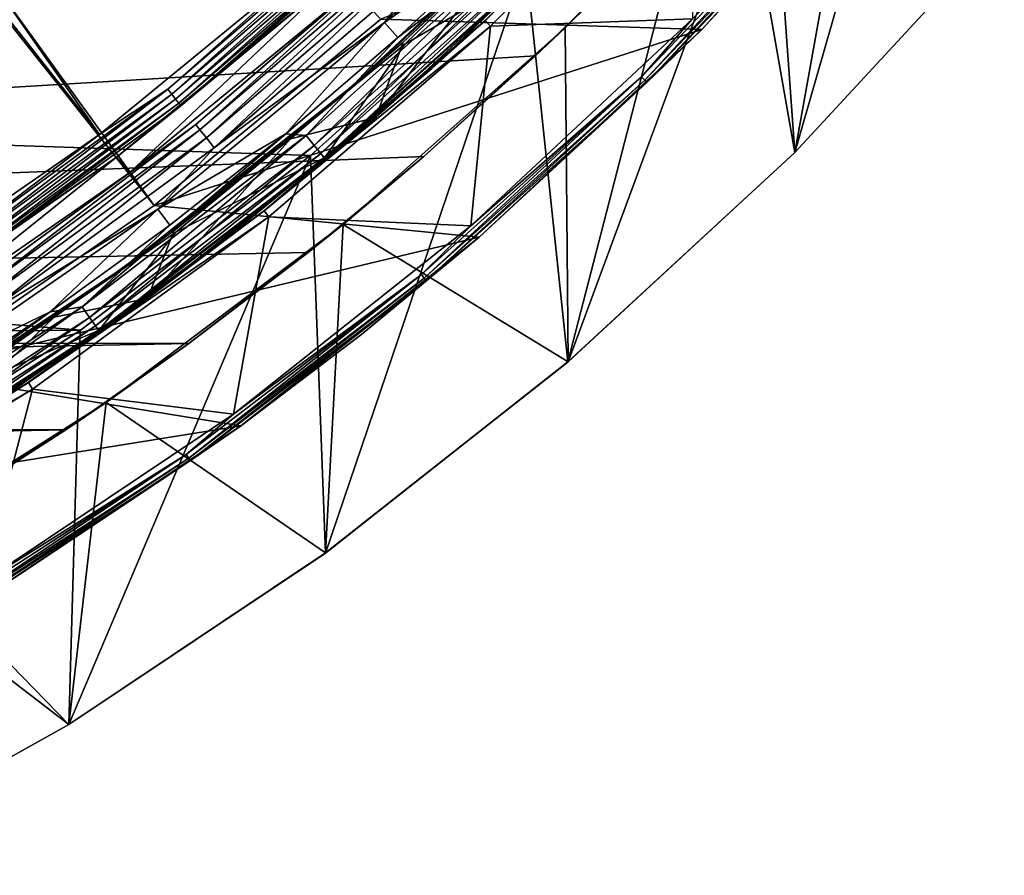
# Model space of a CAD drawing. Header units: millimetres. Extents: x -42.5 to 42.5, y -42.5 to 42.5.
# Tile 68 of 148: x 21.7 to 32.3, y -37.9 to -28.6. Entities that reach past the tile are written whole.
import ezdxf

# ---------------------------------------------------------------- set-up
doc = ezdxf.new("R2010")
doc.units = ezdxf.units.MM
doc.header["$LTSCALE"] = 127.314815
for name, color, linetype in [('1', 7, 'CONTINUOUS'), ('115', 7, 'CONTINUOUS'), ('21', 7, 'CONTINUOUS'), ('3', 7, 'CONTINUOUS'), ('33', 7, 'CONTINUOUS'), ('4', 7, 'CONTINUOUS'), ('51', 7, 'CONTINUOUS'), ('52', 7, 'CONTINUOUS'), ('53', 7, 'CONTINUOUS'), ('54', 7, 'CONTINUOUS'), ('55', 7, 'CONTINUOUS'), ('6', 7, 'CONTINUOUS'), ('60', 7, 'CONTINUOUS'), ('61', 7, 'CONTINUOUS'), ('62', 7, 'CONTINUOUS'), ('63', 7, 'CONTINUOUS'), ('66', 7, 'CONTINUOUS'), ('70', 7, 'CONTINUOUS'), ('71', 7, 'CONTINUOUS'), ('72', 7, 'CONTINUOUS'), ('74', 7, 'CONTINUOUS'), ('75', 7, 'CONTINUOUS'), ('78', 7, 'CONTINUOUS'), ('79', 7, 'CONTINUOUS'), ('82', 7, 'CONTINUOUS'), ('84', 7, 'CONTINUOUS'), ('9', 7, 'CONTINUOUS')]:
    doc.layers.add(name, color=color, linetype=linetype)

msp = doc.modelspace()

# ---------------------------------------------------------------- linework, layer by layer
at = {"layer": '1', "linetype": 'Continuous'}
for points in [[(31.263, -23.315), (30.052, -30.052), (29.298, -25.742), (31.263, -23.315)], [(32.317, -27.602), (30.052, -30.052), (31.263, -23.315), (32.317, -27.602)], [(29.298, -25.742), (27.601, -32.318), (27.144, -28.003), (29.298, -25.742)], [(30.052, -30.052), (27.601, -32.318), (29.298, -25.742), (30.052, -30.052)], [(27.144, -28.003), (24.98, -34.384), (24.816, -30.086), (27.144, -28.003)], [(27.601, -32.318), (24.98, -34.384), (27.144, -28.003), (27.601, -32.318)], [(24.98, -34.384), (22.206, -36.237), (24.816, -30.086), (24.98, -34.384)], [(24.816, -30.086), (22.206, -36.237), (22.328, -31.976), (24.816, -30.086)], [(22.328, -31.976), (22.206, -36.237), (19.698, -33.66), (22.328, -31.976)], [(22.206, -36.237), (19.295, -37.868), (19.698, -33.66), (22.206, -36.237)]]:
    msp.add_3dface(points, dxfattribs=at)
at = {"layer": '115', "linetype": 'Continuous'}
for points in [[(13.122, -30.271, 35.6), (25.456, -21.22, 35.6), (15.05, -26.067, 35.6), (13.122, -30.271, 35.6)], [(23.491, -23.376, 35.6), (25.456, -21.22, 35.6), (13.122, -30.271, 35.6), (23.491, -23.376, 35.6)], [(21.344, -25.352, 35.6), (23.491, -23.376, 35.6), (13.122, -30.271, 35.6), (21.344, -25.352, 35.6)]]:
    msp.add_3dface(points, dxfattribs=at)
at = {"layer": '21', "linetype": 'Continuous'}
for points in [[(27.144, -28.003), (24.816, -30.086), (27.144, -28.004, 20.4), (27.144, -28.003)], [(24.816, -30.086), (24.817, -30.085, 20.4), (27.144, -28.004, 20.4), (24.816, -30.086)], [(24.816, -30.086), (22.328, -31.976), (22.33, -31.975, 20.4), (24.816, -30.086)], [(24.816, -30.086), (22.33, -31.975, 20.4), (24.817, -30.085, 20.4), (24.816, -30.086)], [(22.328, -31.976), (19.698, -33.66), (19.7, -33.659, 20.4), (22.328, -31.976)], [(22.328, -31.976), (19.7, -33.659, 20.4), (22.33, -31.975, 20.4), (22.328, -31.976)]]:
    msp.add_3dface(points, dxfattribs=at)
at = {"layer": '3', "linetype": 'Continuous'}
for points in [[(30.052, -30.052, 50), (32.317, -27.602), (32.317, -27.601, 50), (30.052, -30.052, 50)], [(30.052, -30.052), (32.317, -27.602), (30.052, -30.052, 50), (30.052, -30.052)], [(27.601, -32.318), (30.052, -30.052), (27.602, -32.317, 50), (27.601, -32.318)], [(27.602, -32.317, 50), (30.052, -30.052), (30.052, -30.052, 50), (27.602, -32.317, 50)], [(24.98, -34.384), (27.601, -32.318), (24.981, -34.383, 50), (24.98, -34.384)], [(24.981, -34.383, 50), (27.601, -32.318), (27.602, -32.317, 50), (24.981, -34.383, 50)], [(22.206, -36.237, 50), (24.98, -34.384), (24.981, -34.383, 50), (22.206, -36.237, 50)], [(22.206, -36.237), (24.98, -34.384), (22.206, -36.237, 50), (22.206, -36.237)], [(19.295, -37.867, 50), (22.206, -36.237), (22.206, -36.237, 50), (19.295, -37.867, 50)], [(19.295, -37.868), (22.206, -36.237), (19.295, -37.867, 50), (19.295, -37.868)]]:
    msp.add_3dface(points, dxfattribs=at)
at = {"layer": '33', "linetype": 'Continuous'}
for points in [[(27.57, -28.704, 50), (29.79, -26.393, 50), (28.412, -27.871, 24.8), (27.57, -28.704, 50)], [(27.57, -28.704, 50), (28.412, -27.871, 24.8), (27.251, -29.007, 24.8), (27.57, -28.704, 50)], [(25.171, -30.83, 50), (27.57, -28.704, 50), (26.044, -30.095, 24.8), (25.171, -30.83, 50)], [(27.57, -28.704, 50), (27.251, -29.007, 24.8), (26.044, -30.095, 24.8), (27.57, -28.704, 50)], [(25.171, -30.83, 50), (26.044, -30.095, 24.8), (24.794, -31.133, 24.8), (25.171, -30.83, 50)], [(22.609, -32.755, 50), (25.171, -30.83, 50), (23.503, -32.119, 24.8), (22.609, -32.755, 50)], [(25.171, -30.83, 50), (24.794, -31.133, 24.8), (23.503, -32.119, 24.8), (25.171, -30.83, 50)], [(22.609, -32.755, 50), (23.503, -32.119, 24.8), (22.172, -33.052, 24.8), (22.609, -32.755, 50)], [(19.9, -34.468, 50), (22.609, -32.755, 50), (20.804, -33.93, 24.8), (19.9, -34.468, 50)], [(22.609, -32.755, 50), (22.172, -33.052, 24.8), (20.804, -33.93, 24.8), (22.609, -32.755, 50)]]:
    msp.add_3dface(points, dxfattribs=at)
at = {"layer": '4', "linetype": 'Continuous'}
for points in [[(29.79, -26.393, 50), (30.052, -30.052, 50), (31.817, -23.91, 50), (29.79, -26.393, 50)], [(30.052, -30.052, 50), (32.317, -27.601, 50), (31.817, -23.91, 50), (30.052, -30.052, 50)], [(27.57, -28.704, 50), (27.602, -32.317, 50), (29.79, -26.393, 50), (27.57, -28.704, 50)], [(27.602, -32.317, 50), (30.052, -30.052, 50), (29.79, -26.393, 50), (27.602, -32.317, 50)], [(25.171, -30.83, 50), (27.602, -32.317, 50), (27.57, -28.704, 50), (25.171, -30.83, 50)], [(22.609, -32.755, 50), (24.981, -34.383, 50), (25.171, -30.83, 50), (22.609, -32.755, 50)], [(24.981, -34.383, 50), (27.602, -32.317, 50), (25.171, -30.83, 50), (24.981, -34.383, 50)], [(19.9, -34.468, 50), (22.206, -36.237, 50), (22.609, -32.755, 50), (19.9, -34.468, 50)], [(22.206, -36.237, 50), (24.981, -34.383, 50), (22.609, -32.755, 50), (22.206, -36.237, 50)], [(19.295, -37.867, 50), (22.206, -36.237, 50), (19.9, -34.468, 50), (19.295, -37.867, 50)]]:
    msp.add_3dface(points, dxfattribs=at)
at = {"layer": '51', "linetype": 'Continuous'}
for points in [[(9.239, -13.123, 36.185), (23.129, -30.627, 50), (10.044, -12.518, 36.185), (9.239, -13.123, 36.185)], [(23.129, -30.627, 50), (25.579, -28.612, 50), (10.044, -12.518, 36.185), (23.129, -30.627, 50)], [(20.521, -32.432, 50), (23.129, -30.627, 50), (9.239, -13.123, 36.185), (20.521, -32.432, 50)]]:
    msp.add_3dface(points, dxfattribs=at)
at = {"layer": '52', "linetype": 'Continuous'}
for points in [[(29.047, -28.723, 50), (31.264, -26.292, 50), (25.579, -28.612, 50), (29.047, -28.723, 50)], [(23.129, -30.627, 50), (29.047, -28.723, 50), (25.579, -28.612, 50), (23.129, -30.627, 50)], [(26.641, -30.967, 50), (29.047, -28.723, 50), (23.129, -30.627, 50), (26.641, -30.967, 50)], [(20.521, -32.432, 50), (26.641, -30.967, 50), (23.129, -30.627, 50), (20.521, -32.432, 50)], [(24.063, -33.01, 50), (26.641, -30.967, 50), (20.521, -32.432, 50), (24.063, -33.01, 50)], [(17.773, -34.016, 50), (24.063, -33.01, 50), (20.521, -32.432, 50), (17.773, -34.016, 50)], [(21.329, -34.84, 50), (24.063, -33.01, 50), (17.773, -34.016, 50), (21.329, -34.84, 50)]]:
    msp.add_3dface(points, dxfattribs=at)
at = {"layer": '53', "linetype": 'Continuous'}
for points in [[(29.046, -28.723, 49.15), (31.263, -26.293, 49.15), (29.047, -28.723, 50), (29.046, -28.723, 49.15)], [(29.047, -28.723, 50), (31.263, -26.293, 49.15), (31.264, -26.292, 50), (29.047, -28.723, 50)], [(26.64, -30.968, 49.15), (29.046, -28.723, 49.15), (26.641, -30.967, 50), (26.64, -30.968, 49.15)], [(26.641, -30.967, 50), (29.046, -28.723, 49.15), (29.047, -28.723, 50), (26.641, -30.967, 50)], [(24.063, -33.01, 50), (26.64, -30.968, 49.15), (26.641, -30.967, 50), (24.063, -33.01, 50)], [(25.371, -32.016, 49.15), (26.64, -30.968, 49.15), (24.063, -33.01, 50), (25.371, -32.016, 49.15)], [(24.061, -33.012, 49.15), (25.371, -32.016, 49.15), (24.063, -33.01, 50), (24.061, -33.012, 49.15)], [(21.326, -34.841, 49.15), (24.061, -33.012, 49.15), (21.329, -34.84, 50), (21.326, -34.841, 49.15)], [(21.329, -34.84, 50), (24.061, -33.012, 49.15), (24.063, -33.01, 50), (21.329, -34.84, 50)]]:
    msp.add_3dface(points, dxfattribs=at)
at = {"layer": '54', "linetype": 'Continuous'}
for points in [[(31.263, -26.293, 49.15), (29.046, -28.723, 49.15), (30.664, -26.972, 49.093), (31.263, -26.293, 49.15)], [(28.397, -29.236, 49.011), (28.947, -28.61, 49), (30.603, -26.918, 49.011), (28.397, -29.236, 49.011)], [(28.397, -29.236, 49.011), (30.603, -26.918, 49.011), (28.431, -29.271, 49.044), (28.397, -29.236, 49.011)], [(30.603, -26.918, 49.011), (30.64, -26.95, 49.044), (28.431, -29.271, 49.044), (30.603, -26.918, 49.011)], [(30.64, -26.95, 49.044), (28.454, -29.295, 49.093), (28.431, -29.271, 49.044), (30.64, -26.95, 49.044)], [(30.664, -26.972, 49.093), (28.454, -29.295, 49.093), (30.64, -26.95, 49.044), (30.664, -26.972, 49.093)], [(30.664, -26.972, 49.093), (29.046, -28.723, 49.15), (28.454, -29.295, 49.093), (30.664, -26.972, 49.093)], [(26.551, -30.847, 49), (28.947, -28.61, 49), (28.397, -29.236, 49.011), (26.551, -30.847, 49)], [(29.046, -28.723, 49.15), (26.64, -30.968, 49.15), (28.454, -29.295, 49.093), (29.046, -28.723, 49.15)], [(26.016, -31.374, 49.011), (26.551, -30.847, 49), (28.397, -29.236, 49.011), (26.016, -31.374, 49.011)], [(26.016, -31.374, 49.011), (28.397, -29.236, 49.011), (26.047, -31.412, 49.044), (26.016, -31.374, 49.011)], [(28.397, -29.236, 49.011), (28.431, -29.271, 49.044), (26.047, -31.412, 49.044), (28.397, -29.236, 49.011)], [(28.431, -29.271, 49.044), (26.068, -31.437, 49.093), (26.047, -31.412, 49.044), (28.431, -29.271, 49.044)], [(28.454, -29.295, 49.093), (26.068, -31.437, 49.093), (28.431, -29.271, 49.044), (28.454, -29.295, 49.093)], [(28.454, -29.295, 49.093), (26.64, -30.968, 49.15), (26.068, -31.437, 49.093), (28.454, -29.295, 49.093)], [(23.984, -32.882, 49), (26.551, -30.847, 49), (26.016, -31.374, 49.011), (23.984, -32.882, 49)], [(26.64, -30.968, 49.15), (25.371, -32.016, 49.15), (26.068, -31.437, 49.093), (26.64, -30.968, 49.15)], [(23.474, -33.319, 49.011), (23.984, -32.882, 49), (26.016, -31.374, 49.011), (23.474, -33.319, 49.011)], [(23.474, -33.319, 49.011), (26.016, -31.374, 49.011), (23.502, -33.359, 49.044), (23.474, -33.319, 49.011)], [(26.016, -31.374, 49.011), (26.047, -31.412, 49.044), (23.502, -33.359, 49.044), (26.016, -31.374, 49.011)], [(26.047, -31.412, 49.044), (23.521, -33.385, 49.093), (23.502, -33.359, 49.044), (26.047, -31.412, 49.044)], [(26.068, -31.437, 49.093), (23.521, -33.385, 49.093), (26.047, -31.412, 49.044), (26.068, -31.437, 49.093)], [(26.068, -31.437, 49.093), (24.061, -33.012, 49.15), (23.521, -33.385, 49.093), (26.068, -31.437, 49.093)], [(25.371, -32.016, 49.15), (24.061, -33.012, 49.15), (26.068, -31.437, 49.093), (25.371, -32.016, 49.15)], [(21.261, -34.706, 49), (23.984, -32.882, 49), (23.474, -33.319, 49.011), (21.261, -34.706, 49)], [(24.061, -33.012, 49.15), (21.326, -34.841, 49.15), (23.521, -33.385, 49.093), (24.061, -33.012, 49.15)], [(20.787, -35.058, 49.011), (21.261, -34.706, 49), (23.474, -33.319, 49.011), (20.787, -35.058, 49.011)], [(20.787, -35.058, 49.011), (23.474, -33.319, 49.011), (20.812, -35.1, 49.044), (20.787, -35.058, 49.011)], [(23.474, -33.319, 49.011), (23.502, -33.359, 49.044), (20.812, -35.1, 49.044), (23.474, -33.319, 49.011)], [(23.502, -33.359, 49.044), (20.829, -35.128, 49.093), (20.812, -35.1, 49.044), (23.502, -33.359, 49.044)], [(23.521, -33.385, 49.093), (20.829, -35.128, 49.093), (23.502, -33.359, 49.044), (23.521, -33.385, 49.093)], [(23.521, -33.385, 49.093), (21.326, -34.841, 49.15), (20.829, -35.128, 49.093), (23.521, -33.385, 49.093)]]:
    msp.add_3dface(points, dxfattribs=at)
at = {"layer": '55', "linetype": 'Continuous'}
for points in [[(26.762, -28.689, 49), (28.984, -26.442, 49), (28.947, -28.61, 49), (26.762, -28.689, 49)], [(26.551, -30.847, 49), (26.762, -28.689, 49), (28.947, -28.61, 49), (26.551, -30.847, 49)], [(24.367, -30.749, 49), (26.762, -28.689, 49), (26.551, -30.847, 49), (24.367, -30.749, 49)], [(21.814, -32.611, 49), (24.367, -30.749, 49), (23.984, -32.882, 49), (21.814, -32.611, 49)], [(23.984, -32.882, 49), (24.367, -30.749, 49), (26.551, -30.847, 49), (23.984, -32.882, 49)], [(19.119, -34.26, 49), (21.814, -32.611, 49), (21.261, -34.706, 49), (19.119, -34.26, 49)], [(21.261, -34.706, 49), (21.814, -32.611, 49), (23.984, -32.882, 49), (21.261, -34.706, 49)]]:
    msp.add_3dface(points, dxfattribs=at)
at = {"layer": '6', "linetype": 'Continuous'}
for points in [[(-23.579, -32.064, 24.8), (28.412, -27.871, 24.8), (-19.092, -27.577, 24.8), (-23.579, -32.064, 24.8)], [(27.251, -29.007, 24.8), (28.412, -27.871, 24.8), (-23.579, -32.064, 24.8), (27.251, -29.007, 24.8)], [(26.044, -30.095, 24.8), (27.251, -29.007, 24.8), (-23.579, -32.064, 24.8), (26.044, -30.095, 24.8)], [(24.794, -31.133, 24.8), (26.044, -30.095, 24.8), (-23.579, -32.064, 24.8), (24.794, -31.133, 24.8)], [(23.503, -32.119, 24.8), (24.794, -31.133, 24.8), (-23.579, -32.064, 24.8), (23.503, -32.119, 24.8)], [(-22.25, -33, 24.8), (23.503, -32.119, 24.8), (-23.579, -32.064, 24.8), (-22.25, -33, 24.8)], [(22.172, -33.052, 24.8), (23.503, -32.119, 24.8), (-22.25, -33, 24.8), (22.172, -33.052, 24.8)], [(-20.884, -33.881, 24.8), (22.172, -33.052, 24.8), (-22.25, -33, 24.8), (-20.884, -33.881, 24.8)], [(20.804, -33.93, 24.8), (22.172, -33.052, 24.8), (-20.884, -33.881, 24.8), (20.804, -33.93, 24.8)]]:
    msp.add_3dface(points, dxfattribs=at)
at = {"layer": '60', "linetype": 'Continuous'}
for points in [[(26.705, -28.628, 44.923), (28.922, -26.386, 44.923), (26.706, -28.627, 48.948), (26.705, -28.628, 44.923)], [(26.706, -28.627, 48.948), (28.922, -26.386, 44.923), (28.923, -26.385, 48.948), (26.706, -28.627, 48.948)], [(24.315, -30.684, 44.923), (26.705, -28.628, 44.923), (24.316, -30.683, 48.948), (24.315, -30.684, 44.923)], [(24.316, -30.683, 48.948), (26.705, -28.628, 44.923), (26.706, -28.627, 48.948), (24.316, -30.683, 48.948)], [(21.767, -32.541, 44.923), (24.315, -30.684, 44.923), (21.769, -32.54, 48.948), (21.767, -32.541, 44.923)], [(21.769, -32.54, 48.948), (24.315, -30.684, 44.923), (24.316, -30.683, 48.948), (21.769, -32.54, 48.948)], [(19.078, -34.187, 44.923), (21.767, -32.541, 44.923), (19.08, -34.186, 48.948), (19.078, -34.187, 44.923)], [(19.08, -34.186, 48.948), (21.767, -32.541, 44.923), (21.769, -32.54, 48.948), (19.08, -34.186, 48.948)]]:
    msp.add_3dface(points, dxfattribs=at)
at = {"layer": '61', "linetype": 'Continuous'}
for points in [[(26.709, -28.625, 42.846), (26.711, -28.623, 41.5), (28.926, -26.383, 42.846), (26.709, -28.625, 42.846)], [(26.711, -28.623, 41.5), (28.926, -26.382, 41.5), (28.926, -26.383, 42.846), (26.711, -28.623, 41.5)], [(24.319, -30.681, 42.846), (24.321, -30.679, 41.5), (26.709, -28.625, 42.846), (24.319, -30.681, 42.846)], [(24.321, -30.679, 41.5), (26.711, -28.623, 41.5), (26.709, -28.625, 42.846), (24.321, -30.679, 41.5)], [(21.772, -32.537, 42.846), (21.775, -32.536, 41.5), (24.319, -30.681, 42.846), (21.772, -32.537, 42.846)], [(21.775, -32.536, 41.5), (24.321, -30.679, 41.5), (24.319, -30.681, 42.846), (21.775, -32.536, 41.5)], [(19.084, -34.184, 42.846), (19.087, -34.182, 41.5), (21.772, -32.537, 42.846), (19.084, -34.184, 42.846)], [(19.087, -34.182, 41.5), (21.775, -32.536, 41.5), (21.772, -32.537, 42.846), (19.087, -34.182, 41.5)]]:
    msp.add_3dface(points, dxfattribs=at)
at = {"layer": '62', "linetype": 'Continuous'}
for points in [[(26.706, -28.627, 48.948), (28.923, -26.385, 48.948), (28.984, -26.442, 49), (26.706, -28.627, 48.948)], [(26.762, -28.689, 49), (26.706, -28.627, 48.948), (28.984, -26.442, 49), (26.762, -28.689, 49)], [(24.316, -30.683, 48.948), (26.706, -28.627, 48.948), (26.762, -28.689, 49), (24.316, -30.683, 48.948)], [(24.367, -30.749, 49), (24.316, -30.683, 48.948), (26.762, -28.689, 49), (24.367, -30.749, 49)], [(21.769, -32.54, 48.948), (24.316, -30.683, 48.948), (24.367, -30.749, 49), (21.769, -32.54, 48.948)], [(21.814, -32.611, 49), (21.769, -32.54, 48.948), (24.367, -30.749, 49), (21.814, -32.611, 49)], [(19.08, -34.186, 48.948), (21.769, -32.54, 48.948), (21.814, -32.611, 49), (19.08, -34.186, 48.948)], [(19.119, -34.26, 49), (19.08, -34.186, 48.948), (21.814, -32.611, 49), (19.119, -34.26, 49)]]:
    msp.add_3dface(points, dxfattribs=at)
at = {"layer": '63', "linetype": 'Continuous'}
for points in [[(10.682, -14.806, 36.022), (11.525, -14.16, 36.022), (22.537, -29.86, 47.872), (10.682, -14.806, 36.022)], [(22.537, -29.86, 47.872), (11.525, -14.16, 36.022), (24.926, -27.898, 47.872), (22.537, -29.86, 47.872)], [(19.995, -31.619, 47.872), (10.682, -14.806, 36.022), (22.537, -29.86, 47.872), (19.995, -31.619, 47.872)]]:
    msp.add_3dface(points, dxfattribs=at)
at = {"layer": '66', "linetype": 'Continuous'}
for points in [[(23.276, -29.37, 47.898), (24.926, -27.898, 47.872), (25.563, -27.402, 47.898), (23.276, -29.37, 47.898)], [(23.276, -29.37, 47.898), (25.563, -27.402, 47.898), (23.319, -29.424, 47.9), (23.276, -29.37, 47.898)], [(25.563, -27.402, 47.898), (25.611, -27.453, 47.9), (23.319, -29.424, 47.9), (25.563, -27.402, 47.898)], [(25.611, -27.453, 47.9), (23.36, -29.476, 47.879), (23.319, -29.424, 47.9), (25.611, -27.453, 47.9)], [(25.656, -27.501, 47.879), (23.36, -29.476, 47.879), (25.611, -27.453, 47.9), (25.656, -27.501, 47.879)], [(25.656, -27.501, 47.879), (23.393, -29.519, 47.836), (23.36, -29.476, 47.879), (25.656, -27.501, 47.879)], [(25.693, -27.541, 47.836), (23.393, -29.519, 47.836), (25.656, -27.501, 47.879), (25.693, -27.541, 47.836)], [(25.693, -27.541, 47.836), (23.416, -29.548, 47.777), (23.393, -29.519, 47.836), (25.693, -27.541, 47.836)], [(25.718, -27.568, 47.777), (23.416, -29.548, 47.777), (25.693, -27.541, 47.836), (25.718, -27.568, 47.777)], [(25.718, -27.568, 47.777), (25.129, -28.125, 47.709), (23.416, -29.548, 47.777), (25.718, -27.568, 47.777)], [(22.537, -29.86, 47.872), (24.926, -27.898, 47.872), (23.276, -29.37, 47.898), (22.537, -29.86, 47.872)], [(25.129, -28.125, 47.709), (22.721, -30.103, 47.709), (23.416, -29.548, 47.777), (25.129, -28.125, 47.709)], [(20.837, -31.148, 47.898), (22.537, -29.86, 47.872), (23.276, -29.37, 47.898), (20.837, -31.148, 47.898)], [(20.837, -31.148, 47.898), (23.276, -29.37, 47.898), (20.875, -31.205, 47.9), (20.837, -31.148, 47.898)], [(23.276, -29.37, 47.898), (23.319, -29.424, 47.9), (20.875, -31.205, 47.9), (23.276, -29.37, 47.898)], [(23.319, -29.424, 47.9), (20.912, -31.26, 47.879), (20.875, -31.205, 47.9), (23.319, -29.424, 47.9)], [(23.36, -29.476, 47.879), (20.912, -31.26, 47.879), (23.319, -29.424, 47.9), (23.36, -29.476, 47.879)], [(23.36, -29.476, 47.879), (20.942, -31.306, 47.836), (20.912, -31.26, 47.879), (23.36, -29.476, 47.879)], [(23.393, -29.519, 47.836), (20.942, -31.306, 47.836), (23.36, -29.476, 47.879), (23.393, -29.519, 47.836)], [(23.393, -29.519, 47.836), (20.963, -31.336, 47.777), (20.942, -31.306, 47.836), (23.393, -29.519, 47.836)], [(23.416, -29.548, 47.777), (20.963, -31.336, 47.777), (23.393, -29.519, 47.836), (23.416, -29.548, 47.777)], [(23.416, -29.548, 47.777), (22.721, -30.103, 47.709), (20.963, -31.336, 47.777), (23.416, -29.548, 47.777)], [(19.995, -31.619, 47.872), (22.537, -29.86, 47.872), (20.837, -31.148, 47.898), (19.995, -31.619, 47.872)], [(22.721, -30.103, 47.709), (20.159, -31.876, 47.709), (20.963, -31.336, 47.777), (22.721, -30.103, 47.709)]]:
    msp.add_3dface(points, dxfattribs=at)
at = {"layer": '70', "linetype": 'Continuous'}
for points in [[(27.897, -26.436, 41), (25.618, -28.649, 41), (26.114, -27.992, 41.023), (27.897, -26.436, 41)], [(23.578, -29.752, 41.332), (25.896, -27.758, 41.332), (23.623, -29.809, 41.198), (23.578, -29.752, 41.332)], [(23.578, -29.752, 41.332), (25.285, -28.277, 41.483), (25.896, -27.758, 41.332), (23.578, -29.752, 41.332)], [(25.896, -27.758, 41.332), (25.945, -27.811, 41.198), (23.623, -29.809, 41.198), (25.896, -27.758, 41.332)], [(25.945, -27.811, 41.198), (23.692, -29.895, 41.091), (23.623, -29.809, 41.198), (25.945, -27.811, 41.198)], [(26.021, -27.892, 41.091), (23.692, -29.895, 41.091), (25.945, -27.811, 41.198), (26.021, -27.892, 41.091)], [(26.021, -27.892, 41.091), (23.777, -30.003, 41.023), (23.692, -29.895, 41.091), (26.021, -27.892, 41.091)], [(26.114, -27.992, 41.023), (23.777, -30.003, 41.023), (26.021, -27.892, 41.091), (26.114, -27.992, 41.023)], [(26.114, -27.992, 41.023), (25.618, -28.649, 41), (23.777, -30.003, 41.023), (26.114, -27.992, 41.023)], [(22.864, -30.268, 41.483), (25.285, -28.277, 41.483), (23.578, -29.752, 41.332), (22.864, -30.268, 41.483)], [(25.618, -28.649, 41), (23.166, -30.667, 41), (23.777, -30.003, 41.023), (25.618, -28.649, 41)], [(21.108, -31.553, 41.332), (23.578, -29.752, 41.332), (21.148, -31.613, 41.198), (21.108, -31.553, 41.332)], [(21.108, -31.553, 41.332), (22.864, -30.268, 41.483), (23.578, -29.752, 41.332), (21.108, -31.553, 41.332)], [(23.578, -29.752, 41.332), (23.623, -29.809, 41.198), (21.148, -31.613, 41.198), (23.578, -29.752, 41.332)], [(23.623, -29.809, 41.198), (21.209, -31.705, 41.091), (21.148, -31.613, 41.198), (23.623, -29.809, 41.198)], [(23.692, -29.895, 41.091), (21.209, -31.705, 41.091), (23.623, -29.809, 41.198), (23.692, -29.895, 41.091)], [(23.692, -29.895, 41.091), (21.286, -31.819, 41.023), (21.209, -31.705, 41.091), (23.692, -29.895, 41.091)], [(23.777, -30.003, 41.023), (21.286, -31.819, 41.023), (23.692, -29.895, 41.091), (23.777, -30.003, 41.023)], [(23.777, -30.003, 41.023), (23.166, -30.667, 41), (21.286, -31.819, 41.023), (23.777, -30.003, 41.023)], [(20.287, -32.052, 41.483), (22.864, -30.268, 41.483), (21.108, -31.553, 41.332), (20.287, -32.052, 41.483)], [(23.166, -30.667, 41), (20.554, -32.475, 41), (21.286, -31.819, 41.023), (23.166, -30.667, 41)]]:
    msp.add_3dface(points, dxfattribs=at)
at = {"layer": '71', "linetype": 'Continuous'}
for points in [[(22.721, -30.103, 47.709), (25.129, -28.125, 47.709), (22.864, -30.268, 41.483), (22.721, -30.103, 47.709)], [(22.864, -30.268, 41.483), (25.129, -28.125, 47.709), (25.285, -28.277, 41.483), (22.864, -30.268, 41.483)], [(20.159, -31.876, 47.709), (22.721, -30.103, 47.709), (20.287, -32.052, 41.483), (20.159, -31.876, 47.709)], [(20.287, -32.052, 41.483), (22.721, -30.103, 47.709), (22.864, -30.268, 41.483), (20.287, -32.052, 41.483)]]:
    msp.add_3dface(points, dxfattribs=at)
at = {"layer": '72', "linetype": 'Continuous'}
for points in [[(25.618, -28.649, 41), (27.897, -26.436, 41), (26.932, -27.722, 41), (25.618, -28.649, 41)], [(25.763, -28.811, 41), (25.618, -28.649, 41), (26.932, -27.722, 41), (25.763, -28.811, 41)], [(23.166, -30.667, 41), (25.618, -28.649, 41), (24.551, -29.851, 41), (23.166, -30.667, 41)], [(24.551, -29.851, 41), (25.618, -28.649, 41), (25.763, -28.811, 41), (24.551, -29.851, 41)], [(23.297, -30.84, 41), (23.166, -30.667, 41), (24.551, -29.851, 41), (23.297, -30.84, 41)], [(20.554, -32.475, 41), (23.166, -30.667, 41), (22.002, -31.776, 41), (20.554, -32.475, 41)], [(22.002, -31.776, 41), (23.166, -30.667, 41), (23.297, -30.84, 41), (22.002, -31.776, 41)], [(20.671, -32.658, 41), (20.554, -32.475, 41), (22.002, -31.776, 41), (20.671, -32.658, 41)]]:
    msp.add_3dface(points, dxfattribs=at)
at = {"layer": '74', "linetype": 'Continuous'}
for points in [[(28.926, -26.382, 41.5), (26.711, -28.623, 41.5), (27.26, -28.066, 41.346), (28.926, -26.382, 41.5)], [(25.763, -28.811, 41), (26.932, -27.722, 41), (27.036, -27.836, 41.024), (25.763, -28.811, 41)], [(24.769, -29.871, 41.024), (27.036, -27.836, 41.024), (24.858, -29.978, 41.096), (24.769, -29.871, 41.024)], [(24.769, -29.871, 41.024), (25.763, -28.811, 41), (27.036, -27.836, 41.024), (24.769, -29.871, 41.024)], [(27.036, -27.836, 41.024), (27.134, -27.936, 41.096), (24.858, -29.978, 41.096), (27.036, -27.836, 41.024)], [(27.134, -27.936, 41.096), (24.929, -30.064, 41.206), (24.858, -29.978, 41.096), (27.134, -27.936, 41.096)], [(27.211, -28.015, 41.206), (24.929, -30.064, 41.206), (27.134, -27.936, 41.096), (27.211, -28.015, 41.206)], [(27.211, -28.015, 41.206), (24.974, -30.118, 41.346), (24.929, -30.064, 41.206), (27.211, -28.015, 41.206)], [(27.26, -28.066, 41.346), (24.974, -30.118, 41.346), (27.211, -28.015, 41.206), (27.26, -28.066, 41.346)], [(27.26, -28.066, 41.346), (26.711, -28.623, 41.5), (24.974, -30.118, 41.346), (27.26, -28.066, 41.346)], [(26.711, -28.623, 41.5), (24.321, -30.679, 41.5), (24.974, -30.118, 41.346), (26.711, -28.623, 41.5)], [(24.551, -29.851, 41), (25.763, -28.811, 41), (24.769, -29.871, 41.024), (24.551, -29.851, 41)], [(23.297, -30.84, 41), (24.551, -29.851, 41), (22.349, -31.722, 41.024), (23.297, -30.84, 41)], [(22.349, -31.722, 41.024), (24.551, -29.851, 41), (24.769, -29.871, 41.024), (22.349, -31.722, 41.024)], [(22.349, -31.722, 41.024), (24.769, -29.871, 41.024), (22.43, -31.836, 41.096), (22.349, -31.722, 41.024)], [(24.769, -29.871, 41.024), (24.858, -29.978, 41.096), (22.43, -31.836, 41.096), (24.769, -29.871, 41.024)], [(24.858, -29.978, 41.096), (22.493, -31.927, 41.206), (22.43, -31.836, 41.096), (24.858, -29.978, 41.096)], [(24.929, -30.064, 41.206), (22.493, -31.927, 41.206), (24.858, -29.978, 41.096), (24.929, -30.064, 41.206)], [(24.929, -30.064, 41.206), (22.534, -31.985, 41.346), (22.493, -31.927, 41.206), (24.929, -30.064, 41.206)], [(24.974, -30.118, 41.346), (22.534, -31.985, 41.346), (24.929, -30.064, 41.206), (24.974, -30.118, 41.346)], [(24.974, -30.118, 41.346), (24.321, -30.679, 41.5), (22.534, -31.985, 41.346), (24.974, -30.118, 41.346)], [(24.321, -30.679, 41.5), (21.775, -32.536, 41.5), (22.534, -31.985, 41.346), (24.321, -30.679, 41.5)], [(22.002, -31.776, 41), (23.297, -30.84, 41), (22.349, -31.722, 41.024), (22.002, -31.776, 41)], [(19.791, -33.378, 41.024), (22.349, -31.722, 41.024), (19.863, -33.498, 41.096), (19.791, -33.378, 41.024)], [(19.791, -33.378, 41.024), (22.002, -31.776, 41), (22.349, -31.722, 41.024), (19.791, -33.378, 41.024)], [(20.671, -32.658, 41), (22.002, -31.776, 41), (19.791, -33.378, 41.024), (20.671, -32.658, 41)], [(22.349, -31.722, 41.024), (22.43, -31.836, 41.096), (19.863, -33.498, 41.096), (22.349, -31.722, 41.024)], [(22.43, -31.836, 41.096), (19.919, -33.593, 41.206), (19.863, -33.498, 41.096), (22.43, -31.836, 41.096)], [(22.493, -31.927, 41.206), (19.919, -33.593, 41.206), (22.43, -31.836, 41.096), (22.493, -31.927, 41.206)], [(22.493, -31.927, 41.206), (19.955, -33.654, 41.346), (19.919, -33.593, 41.206), (22.493, -31.927, 41.206)], [(22.534, -31.985, 41.346), (19.955, -33.654, 41.346), (22.493, -31.927, 41.206), (22.534, -31.985, 41.346)], [(22.534, -31.985, 41.346), (21.775, -32.536, 41.5), (19.955, -33.654, 41.346), (22.534, -31.985, 41.346)], [(21.775, -32.536, 41.5), (19.087, -34.182, 41.5), (19.955, -33.654, 41.346), (21.775, -32.536, 41.5)]]:
    msp.add_3dface(points, dxfattribs=at)
at = {"layer": '75', "linetype": 'Continuous'}
for points in [[(26.705, -28.628, 44.923), (27.829, -27.527, 44.878), (28.922, -26.386, 44.923), (26.705, -28.628, 44.923)], [(25.525, -29.676, 44.878), (27.829, -27.527, 44.878), (26.705, -28.628, 44.923), (25.525, -29.676, 44.878)], [(24.315, -30.684, 44.923), (25.525, -29.676, 44.878), (26.705, -28.628, 44.923), (24.315, -30.684, 44.923)], [(23.055, -31.633, 44.878), (25.525, -29.676, 44.878), (24.315, -30.684, 44.923), (23.055, -31.633, 44.878)], [(21.767, -32.541, 44.923), (23.055, -31.633, 44.878), (24.315, -30.684, 44.923), (21.767, -32.541, 44.923)], [(20.434, -33.387, 44.878), (23.055, -31.633, 44.878), (21.767, -32.541, 44.923), (20.434, -33.387, 44.878)], [(19.078, -34.187, 44.923), (20.434, -33.387, 44.878), (21.767, -32.541, 44.923), (19.078, -34.187, 44.923)]]:
    msp.add_3dface(points, dxfattribs=at)
at = {"layer": '78', "linetype": 'Continuous'}
for points in [[(25.525, -29.676, 44.878), (26.988, -27.77, 43.527), (27.829, -27.527, 44.878), (25.525, -29.676, 44.878)], [(25.818, -28.861, 43.527), (26.988, -27.77, 43.527), (25.525, -29.676, 44.878), (25.818, -28.861, 43.527)], [(24.603, -29.904, 43.527), (25.818, -28.861, 43.527), (25.525, -29.676, 44.878), (24.603, -29.904, 43.527)], [(23.055, -31.633, 44.878), (24.603, -29.904, 43.527), (25.525, -29.676, 44.878), (23.055, -31.633, 44.878)], [(23.345, -30.895, 43.527), (24.603, -29.904, 43.527), (23.055, -31.633, 44.878), (23.345, -30.895, 43.527)], [(22.048, -31.834, 43.527), (23.345, -30.895, 43.527), (23.055, -31.633, 44.878), (22.048, -31.834, 43.527)], [(20.434, -33.387, 44.878), (22.048, -31.834, 43.527), (23.055, -31.633, 44.878), (20.434, -33.387, 44.878)], [(20.714, -32.718, 43.527), (22.048, -31.834, 43.527), (20.434, -33.387, 44.878), (20.714, -32.718, 43.527)]]:
    msp.add_3dface(points, dxfattribs=at)
at = {"layer": '79', "linetype": 'Continuous'}
for points in [[(25.836, -28.882, 43.388), (28.132, -26.65, 43.388), (27.536, -27.231, 43.43), (25.836, -28.882, 43.388)], [(27.529, -27.224, 43.478), (25.818, -28.861, 43.527), (25.25, -29.351, 43.478), (27.529, -27.224, 43.478)], [(27.529, -27.224, 43.478), (25.25, -29.351, 43.478), (27.536, -27.231, 43.43), (27.529, -27.224, 43.478)], [(25.25, -29.351, 43.478), (25.256, -29.358, 43.43), (27.536, -27.231, 43.43), (25.25, -29.351, 43.478)], [(25.256, -29.358, 43.43), (25.836, -28.882, 43.388), (27.536, -27.231, 43.43), (25.256, -29.358, 43.43)], [(26.988, -27.77, 43.527), (25.818, -28.861, 43.527), (27.529, -27.224, 43.478), (26.988, -27.77, 43.527)], [(23.363, -30.916, 43.388), (25.836, -28.882, 43.388), (25.256, -29.358, 43.43), (23.363, -30.916, 43.388)], [(25.818, -28.861, 43.527), (24.603, -29.904, 43.527), (25.25, -29.351, 43.478), (25.818, -28.861, 43.527)], [(25.25, -29.351, 43.478), (23.345, -30.895, 43.527), (22.806, -31.288, 43.478), (25.25, -29.351, 43.478)], [(25.25, -29.351, 43.478), (22.806, -31.288, 43.478), (25.256, -29.358, 43.43), (25.25, -29.351, 43.478)], [(22.806, -31.288, 43.478), (22.811, -31.295, 43.43), (25.256, -29.358, 43.43), (22.806, -31.288, 43.478)], [(22.811, -31.295, 43.43), (23.363, -30.916, 43.388), (25.256, -29.358, 43.43), (22.811, -31.295, 43.43)], [(24.603, -29.904, 43.527), (23.345, -30.895, 43.527), (25.25, -29.351, 43.478), (24.603, -29.904, 43.527)], [(20.73, -32.74, 43.388), (23.363, -30.916, 43.388), (22.811, -31.295, 43.43), (20.73, -32.74, 43.388)], [(23.345, -30.895, 43.527), (22.048, -31.834, 43.527), (22.806, -31.288, 43.478), (23.345, -30.895, 43.527)], [(22.806, -31.288, 43.478), (20.714, -32.718, 43.527), (20.214, -33.021, 43.478), (22.806, -31.288, 43.478)], [(22.806, -31.288, 43.478), (20.214, -33.021, 43.478), (22.811, -31.295, 43.43), (22.806, -31.288, 43.478)], [(22.048, -31.834, 43.527), (20.714, -32.718, 43.527), (22.806, -31.288, 43.478), (22.048, -31.834, 43.527)], [(20.214, -33.021, 43.478), (20.219, -33.029, 43.43), (22.811, -31.295, 43.43), (20.214, -33.021, 43.478)], [(20.219, -33.029, 43.43), (20.73, -32.74, 43.388), (22.811, -31.295, 43.43), (20.219, -33.029, 43.43)]]:
    msp.add_3dface(points, dxfattribs=at)
at = {"layer": '82', "linetype": 'Continuous'}
for points in [[(26.709, -28.625, 42.846), (28.926, -26.383, 42.846), (28.37, -26.966, 42.897), (26.709, -28.625, 42.846)], [(26.128, -29.144, 42.897), (28.37, -26.966, 42.897), (27.259, -28.054, 42.941), (26.128, -29.144, 42.897)], [(26.128, -29.144, 42.897), (26.709, -28.625, 42.846), (28.37, -26.966, 42.897), (26.128, -29.144, 42.897)], [(24.973, -30.107, 42.941), (26.128, -29.144, 42.897), (27.259, -28.054, 42.941), (24.973, -30.107, 42.941)], [(24.319, -30.681, 42.846), (26.709, -28.625, 42.846), (26.128, -29.144, 42.897), (24.319, -30.681, 42.846)], [(23.72, -31.135, 42.897), (26.128, -29.144, 42.897), (24.973, -30.107, 42.941), (23.72, -31.135, 42.897)], [(23.72, -31.135, 42.897), (24.319, -30.681, 42.846), (26.128, -29.144, 42.897), (23.72, -31.135, 42.897)], [(22.533, -31.974, 42.941), (23.72, -31.135, 42.897), (24.973, -30.107, 42.941), (22.533, -31.974, 42.941)], [(21.772, -32.537, 42.846), (24.319, -30.681, 42.846), (23.72, -31.135, 42.897), (21.772, -32.537, 42.846)], [(21.16, -32.929, 42.897), (23.72, -31.135, 42.897), (22.533, -31.974, 42.941), (21.16, -32.929, 42.897)], [(21.16, -32.929, 42.897), (21.772, -32.537, 42.846), (23.72, -31.135, 42.897), (21.16, -32.929, 42.897)], [(19.955, -33.643, 42.941), (21.16, -32.929, 42.897), (22.533, -31.974, 42.941), (19.955, -33.643, 42.941)], [(19.084, -34.184, 42.846), (21.772, -32.537, 42.846), (21.16, -32.929, 42.897), (19.084, -34.184, 42.846)]]:
    msp.add_3dface(points, dxfattribs=at)
at = {"layer": '84', "linetype": 'Continuous'}
for points in [[(25.836, -28.882, 43.388), (27.259, -28.054, 42.941), (28.132, -26.65, 43.388), (25.836, -28.882, 43.388)], [(24.973, -30.107, 42.941), (27.259, -28.054, 42.941), (25.836, -28.882, 43.388), (24.973, -30.107, 42.941)], [(23.363, -30.916, 43.388), (24.973, -30.107, 42.941), (25.836, -28.882, 43.388), (23.363, -30.916, 43.388)], [(22.533, -31.974, 42.941), (24.973, -30.107, 42.941), (23.363, -30.916, 43.388), (22.533, -31.974, 42.941)], [(20.73, -32.74, 43.388), (22.533, -31.974, 42.941), (23.363, -30.916, 43.388), (20.73, -32.74, 43.388)], [(19.955, -33.643, 42.941), (22.533, -31.974, 42.941), (20.73, -32.74, 43.388), (19.955, -33.643, 42.941)]]:
    msp.add_3dface(points, dxfattribs=at)
at = {"layer": '9', "linetype": 'Continuous'}
for points in [[(-18.031, -28.638, 20.4), (-17.267, -27.743, 20.4), (27.144, -28.004, 20.4), (-18.031, -28.638, 20.4)], [(24.817, -30.085, 20.4), (-18.031, -28.638, 20.4), (27.144, -28.004, 20.4), (24.817, -30.085, 20.4)], [(-21.759, -32.366, 20.4), (-18.031, -28.638, 20.4), (22.33, -31.975, 20.4), (-21.759, -32.366, 20.4)], [(22.33, -31.975, 20.4), (-18.031, -28.638, 20.4), (24.817, -30.085, 20.4), (22.33, -31.975, 20.4)], [(19.7, -33.659, 20.4), (-21.759, -32.366, 20.4), (22.33, -31.975, 20.4), (19.7, -33.659, 20.4)]]:
    msp.add_3dface(points, dxfattribs=at)

doc.saveas('drawing.dxf')
